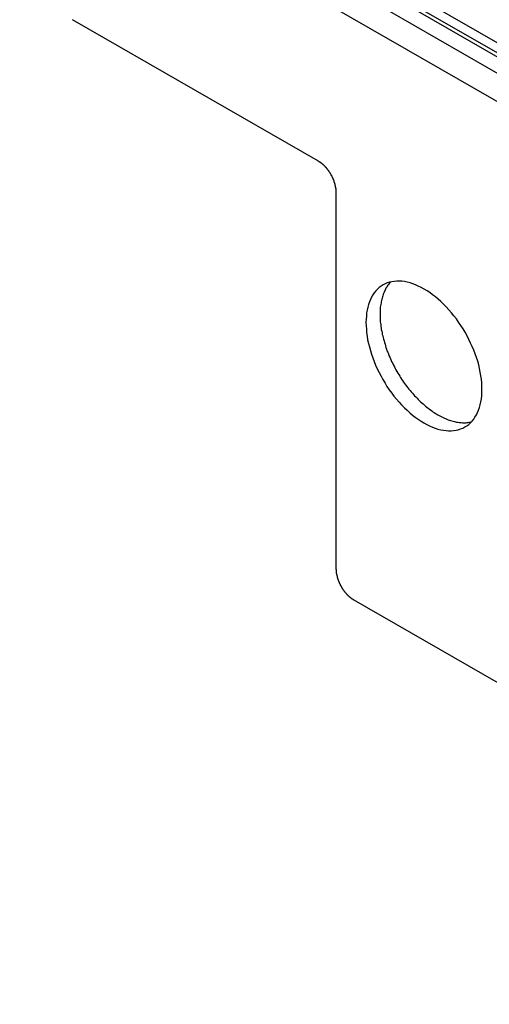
# Model space of a CAD drawing. Extents: x 553 to 1147, y -554 to 286.
# Tile 11 of 49: x 1017 to 1036, y -219 to -179. Entities that reach past the tile are written whole.
import ezdxf

# ---------------------------------------------------------------- set-up
doc = ezdxf.new("R2010")
doc.units = 0
doc.header["$LTSCALE"] = 2
doc.layers.add('ETROIT_VISIBLE__ISO_', color=7, linetype='CONTINUOUS')
doc.layers.add('VISIBLE__ISO_', color=7, linetype='CONTINUOUS')

msp = doc.modelspace()

# ---------------------------------------------------------------- linework, layer by layer
at = {"layer": 'ETROIT_VISIBLE__ISO_'}
msp.add_line((1058.471, -193.496), (1018.731, -170.611), dxfattribs=at)
at = {"layer": 'VISIBLE__ISO_'}
for p, q in [((1057.339, -193.657), (1017.034, -170.447)), ((1057.905, -193.331), (1018.166, -170.447)), ((1059.07, -193.437), (1019.33, -170.553)), ((1017.034, -171.591), (1057.339, -194.801)), ((1029.055, -185.06), (1019.156, -179.359)), ((1029.762, -201.491), (1029.762, -186.285)), ((1058.754, -219.004), (1030.469, -202.716))]:
    msp.add_line(p, q, dxfattribs=at)
for points in [[(1029.76, -186.285, 0), (1029.76, -186.275, 0), (1029.76, -186.265, 0), (1029.76, -186.255, 0), (1029.76, -186.244, 0), (1029.76, -186.234, 0), (1029.76, -186.224, 0), (1029.76, -186.213, 0), (1029.76, -186.203, 0), (1029.76, -186.192, 0), (1029.76, -186.182, 0), (1029.76, -186.171, 0), (1029.75, -186.161, 0), (1029.75, -186.15, 0), (1029.75, -186.139, 0), (1029.75, -186.128, 0), (1029.75, -186.118, 0), (1029.75, -186.107, 0), (1029.74, -186.096, 0), (1029.74, -186.085, 0), (1029.74, -186.074, 0), (1029.74, -186.063, 0), (1029.74, -186.052, 0), (1029.73, -186.041, 0), (1029.73, -186.03, 0), (1029.73, -186.019, 0), (1029.73, -186.008, 0), (1029.72, -185.997, 0), (1029.72, -185.986, 0), (1029.72, -185.975, 0), (1029.71, -185.963, 0), (1029.71, -185.952, 0), (1029.71, -185.941, 0), (1029.7, -185.93, 0), (1029.7, -185.919, 0), (1029.7, -185.908, 0), (1029.69, -185.896, 0), (1029.69, -185.885, 0), (1029.69, -185.874, 0), (1029.68, -185.863, 0), (1029.68, -185.852, 0), (1029.67, -185.84, 0), (1029.67, -185.829, 0), (1029.67, -185.818, 0), (1029.66, -185.807, 0), (1029.66, -185.796, 0), (1029.65, -185.784, 0), (1029.65, -185.773, 0), (1029.64, -185.762, 0), (1029.64, -185.751, 0), (1029.63, -185.74, 0), (1029.63, -185.729, 0), (1029.62, -185.718, 0), (1029.62, -185.707, 0), (1029.61, -185.696, 0), (1029.61, -185.685, 0), (1029.6, -185.674, 0), (1029.6, -185.663, 0), (1029.59, -185.652, 0), (1029.58, -185.641, 0), (1029.58, -185.63, 0), (1029.57, -185.62, 0), (1029.57, -185.609, 0), (1029.56, -185.598, 0), (1029.56, -185.588, 0), (1029.55, -185.577, 0), (1029.54, -185.566, 0), (1029.54, -185.556, 0), (1029.53, -185.545, 0), (1029.52, -185.535, 0), (1029.52, -185.525, 0), (1029.51, -185.514, 0), (1029.5, -185.504, 0), (1029.5, -185.494, 0), (1029.49, -185.484, 0), (1029.48, -185.474, 0), (1029.48, -185.464, 0), (1029.47, -185.454, 0), (1029.46, -185.444, 0), (1029.46, -185.434, 0), (1029.45, -185.424, 0), (1029.44, -185.415, 0), (1029.43, -185.405, 0), (1029.43, -185.395, 0), (1029.42, -185.386, 0), (1029.41, -185.376, 0), (1029.4, -185.367, 0), (1029.4, -185.358, 0), (1029.39, -185.349, 0), (1029.38, -185.34, 0), (1029.37, -185.331, 0), (1029.37, -185.322, 0), (1029.36, -185.313, 0), (1029.35, -185.304, 0), (1029.34, -185.295, 0), (1029.33, -185.287, 0), (1029.33, -185.278, 0), (1029.32, -185.27, 0), (1029.31, -185.262, 0), (1029.3, -185.253, 0), (1029.29, -185.245, 0), (1029.29, -185.237, 0), (1029.28, -185.229, 0), (1029.27, -185.221, 0), (1029.26, -185.214, 0), (1029.25, -185.206, 0), (1029.24, -185.198, 0), (1029.24, -185.191, 0), (1029.23, -185.184, 0), (1029.22, -185.176, 0), (1029.21, -185.169, 0), (1029.2, -185.162, 0), (1029.19, -185.155, 0), (1029.18, -185.149, 0), (1029.18, -185.142, 0), (1029.17, -185.135, 0), (1029.16, -185.129, 0), (1029.15, -185.122, 0), (1029.14, -185.116, 0), (1029.13, -185.11, 0), (1029.12, -185.104, 0), (1029.12, -185.098, 0), (1029.11, -185.092, 0), (1029.1, -185.087, 0), (1029.09, -185.081, 0), (1029.08, -185.076, 0), (1029.07, -185.07, 0), (1029.06, -185.065, 0), (1029.06, -185.06, 0)], [(1031.65, -190.039, 0), (1031.57, -190.09, 0), (1031.5, -190.147, 0), (1031.43, -190.21, 0), (1031.36, -190.28, 0), (1031.3, -190.357, 0), (1031.24, -190.439, 0), (1031.19, -190.527, 0), (1031.14, -190.621, 0), (1031.1, -190.721, 0), (1031.07, -190.826, 0), (1031.04, -190.936, 0), (1031.01, -191.05, 0), (1030.99, -191.169, 0), (1030.98, -191.293, 0), (1030.97, -191.42, 0), (1030.96, -191.55, 0), (1030.97, -191.684, 0), (1030.98, -191.821, 0), (1030.99, -191.96, 0), (1031.01, -192.102, 0), (1031.03, -192.246, 0), (1031.06, -192.391, 0), (1031.1, -192.537, 0), (1031.14, -192.684, 0), (1031.19, -192.832, 0), (1031.24, -192.98, 0), (1031.29, -193.128, 0), (1031.35, -193.275, 0), (1031.42, -193.421, 0), (1031.49, -193.566, 0), (1031.57, -193.71, 0), (1031.64, -193.851, 0), (1031.73, -193.99, 0), (1031.81, -194.127, 0), (1031.9, -194.261, 0), (1032, -194.391, 0), (1032.09, -194.518, 0), (1032.19, -194.64, 0), (1032.3, -194.759, 0), (1032.4, -194.873, 0), (1032.51, -194.983, 0), (1032.62, -195.087, 0), (1032.73, -195.186, 0), (1032.84, -195.28, 0), (1032.95, -195.367, 0), (1033.06, -195.449, 0), (1033.18, -195.525, 0), (1033.29, -195.595, 0), (1033.41, -195.657, 0), (1033.52, -195.714, 0), (1033.64, -195.763, 0), (1033.75, -195.806, 0), (1033.86, -195.842, 0), (1033.97, -195.87, 0), (1034.08, -195.891, 0), (1034.19, -195.906, 0), (1034.29, -195.912, 0), (1034.39, -195.912, 0), (1034.49, -195.905, 0), (1034.59, -195.89, 0), (1034.68, -195.868, 0), (1034.77, -195.838, 0), (1034.86, -195.802, 0), (1034.94, -195.759, 0), (1035.02, -195.709, 0), (1035.1, -195.652, 0), (1035.17, -195.588, 0), (1035.24, -195.518, 0), (1035.3, -195.442, 0), (1035.35, -195.359, 0), (1035.41, -195.271, 0), (1035.45, -195.177, 0), (1035.49, -195.077, 0), (1035.53, -194.972, 0), (1035.56, -194.863, 0), (1035.59, -194.748, 0), (1035.61, -194.629, 0), (1035.62, -194.506, 0), (1035.63, -194.379, 0), (1035.63, -194.248, 0), (1035.63, -194.114, 0), (1035.62, -193.977, 0), (1035.61, -193.838, 0), (1035.59, -193.696, 0), (1035.56, -193.553, 0), (1035.53, -193.408, 0), (1035.5, -193.261, 0), (1035.46, -193.114, 0), (1035.41, -192.966, 0), (1035.36, -192.818, 0), (1035.3, -192.671, 0), (1035.24, -192.523, 0), (1035.17, -192.377, 0), (1035.1, -192.232, 0), (1035.03, -192.089, 0), (1034.95, -191.947, 0), (1034.87, -191.808, 0), (1034.78, -191.671, 0), (1034.69, -191.538, 0), (1034.6, -191.408, 0), (1034.5, -191.281, 0), (1034.4, -191.158, 0), (1034.3, -191.039, 0), (1034.19, -190.925, 0), (1034.09, -190.816, 0), (1033.98, -190.712, 0), (1033.87, -190.612, 0), (1033.76, -190.519, 0), (1033.64, -190.431, 0), (1033.53, -190.349, 0), (1033.42, -190.273, 0), (1033.3, -190.204, 0), (1033.19, -190.141, 0), (1033.07, -190.085, 0), (1032.96, -190.035, 0), (1032.85, -189.993, 0), (1032.74, -189.957, 0), (1032.62, -189.928, 0), (1032.52, -189.907, 0), (1032.41, -189.893, 0), (1032.3, -189.886, 0), (1032.2, -189.886, 0), (1032.1, -189.894, 0), (1032.01, -189.909, 0), (1031.91, -189.931, 0), (1031.82, -189.96, 0), (1031.73, -189.996, 0), (1031.65, -190.039, 0)], [(1031.96, -189.919, 0), (1031.93, -189.951, 0), (1031.9, -189.984, 0), (1031.87, -190.018, 0), (1031.85, -190.054, 0), (1031.82, -190.09, 0), (1031.8, -190.128, 0), (1031.77, -190.167, 0), (1031.75, -190.208, 0), (1031.73, -190.249, 0), (1031.71, -190.291, 0), (1031.69, -190.335, 0), (1031.67, -190.38, 0), (1031.66, -190.425, 0), (1031.64, -190.472, 0), (1031.63, -190.52, 0), (1031.61, -190.568, 0), (1031.6, -190.618, 0), (1031.59, -190.669, 0), (1031.58, -190.72, 0), (1031.57, -190.773, 0), (1031.56, -190.826, 0), (1031.55, -190.88, 0), (1031.54, -190.935, 0), (1031.54, -190.991, 0), (1031.54, -191.047, 0), (1031.53, -191.104, 0), (1031.53, -191.162, 0), (1031.53, -191.221, 0), (1031.53, -191.28, 0), (1031.53, -191.34, 0), (1031.53, -191.4, 0), (1031.54, -191.461, 0), (1031.54, -191.522, 0), (1031.55, -191.584, 0), (1031.56, -191.647, 0), (1031.56, -191.71, 0), (1031.57, -191.773, 0), (1031.58, -191.837, 0), (1031.6, -191.901, 0), (1031.61, -191.965, 0), (1031.62, -192.03, 0), (1031.64, -192.095, 0), (1031.65, -192.16, 0), (1031.67, -192.225, 0), (1031.69, -192.291, 0), (1031.71, -192.356, 0), (1031.73, -192.422, 0), (1031.75, -192.488, 0), (1031.77, -192.554, 0), (1031.79, -192.62, 0), (1031.81, -192.686, 0), (1031.84, -192.751, 0), (1031.87, -192.817, 0), (1031.89, -192.883, 0), (1031.92, -192.948, 0), (1031.95, -193.013, 0), (1031.98, -193.079, 0), (1032.01, -193.143, 0), (1032.04, -193.208, 0), (1032.07, -193.272, 0), (1032.11, -193.336, 0), (1032.14, -193.4, 0), (1032.17, -193.463, 0), (1032.21, -193.525, 0), (1032.25, -193.588, 0), (1032.28, -193.65, 0), (1032.32, -193.711, 0), (1032.36, -193.772, 0), (1032.4, -193.832, 0), (1032.44, -193.891, 0), (1032.48, -193.95, 0), (1032.52, -194.008, 0), (1032.56, -194.066, 0), (1032.61, -194.123, 0), (1032.65, -194.179, 0), (1032.69, -194.234, 0), (1032.74, -194.289, 0), (1032.78, -194.343, 0), (1032.83, -194.396, 0), (1032.87, -194.448, 0), (1032.92, -194.499, 0), (1032.97, -194.549, 0), (1033.02, -194.598, 0), (1033.06, -194.647, 0), (1033.11, -194.694, 0), (1033.16, -194.74, 0), (1033.21, -194.786, 0), (1033.26, -194.83, 0), (1033.31, -194.873, 0), (1033.36, -194.915, 0), (1033.41, -194.956, 0), (1033.46, -194.996, 0), (1033.51, -195.034, 0), (1033.56, -195.072, 0), (1033.61, -195.108, 0), (1033.66, -195.143, 0), (1033.71, -195.177, 0), (1033.76, -195.209, 0), (1033.81, -195.241, 0), (1033.86, -195.271, 0), (1033.91, -195.299, 0), (1033.96, -195.327, 0), (1034.02, -195.353, 0), (1034.07, -195.378, 0), (1034.12, -195.401, 0), (1034.17, -195.423, 0), (1034.22, -195.444, 0), (1034.27, -195.464, 0), (1034.32, -195.482, 0), (1034.37, -195.498, 0), (1034.42, -195.513, 0), (1034.47, -195.527, 0), (1034.52, -195.54, 0), (1034.57, -195.551, 0), (1034.61, -195.56, 0), (1034.66, -195.568, 0), (1034.71, -195.575, 0), (1034.76, -195.58, 0), (1034.8, -195.584, 0), (1034.85, -195.587, 0), (1034.9, -195.587, 0), (1034.94, -195.587, 0), (1034.99, -195.585, 0), (1035.03, -195.582, 0), (1035.07, -195.577, 0), (1035.12, -195.571, 0), (1035.16, -195.563, 0), (1035.2, -195.554, 0)], [(1029.76, -201.491, 0), (1029.76, -201.501, 0), (1029.76, -201.512, 0), (1029.76, -201.522, 0), (1029.76, -201.532, 0), (1029.76, -201.542, 0), (1029.76, -201.553, 0), (1029.76, -201.563, 0), (1029.77, -201.573, 0), (1029.77, -201.584, 0), (1029.77, -201.594, 0), (1029.77, -201.605, 0), (1029.77, -201.616, 0), (1029.77, -201.626, 0), (1029.77, -201.637, 0), (1029.77, -201.648, 0), (1029.78, -201.659, 0), (1029.78, -201.67, 0), (1029.78, -201.68, 0), (1029.78, -201.691, 0), (1029.78, -201.702, 0), (1029.79, -201.713, 0), (1029.79, -201.724, 0), (1029.79, -201.735, 0), (1029.79, -201.746, 0), (1029.8, -201.757, 0), (1029.8, -201.768, 0), (1029.8, -201.779, 0), (1029.8, -201.791, 0), (1029.81, -201.802, 0), (1029.81, -201.813, 0), (1029.81, -201.824, 0), (1029.82, -201.835, 0), (1029.82, -201.846, 0), (1029.82, -201.858, 0), (1029.83, -201.869, 0), (1029.83, -201.88, 0), (1029.83, -201.891, 0), (1029.84, -201.902, 0), (1029.84, -201.914, 0), (1029.85, -201.925, 0), (1029.85, -201.936, 0), (1029.85, -201.947, 0), (1029.86, -201.958, 0), (1029.86, -201.97, 0), (1029.87, -201.981, 0), (1029.87, -201.992, 0), (1029.88, -202.003, 0), (1029.88, -202.014, 0), (1029.89, -202.025, 0), (1029.89, -202.036, 0), (1029.9, -202.047, 0), (1029.9, -202.058, 0), (1029.91, -202.07, 0), (1029.91, -202.081, 0), (1029.92, -202.091, 0), (1029.92, -202.102, 0), (1029.93, -202.113, 0), (1029.93, -202.124, 0), (1029.94, -202.135, 0), (1029.95, -202.146, 0), (1029.95, -202.157, 0), (1029.96, -202.167, 0), (1029.96, -202.178, 0), (1029.97, -202.189, 0), (1029.98, -202.199, 0), (1029.98, -202.21, 0), (1029.99, -202.22, 0), (1029.99, -202.231, 0), (1030, -202.241, 0), (1030.01, -202.252, 0), (1030.01, -202.262, 0), (1030.02, -202.272, 0), (1030.03, -202.282, 0), (1030.03, -202.293, 0), (1030.04, -202.303, 0), (1030.05, -202.313, 0), (1030.06, -202.323, 0), (1030.06, -202.332, 0), (1030.07, -202.342, 0), (1030.08, -202.352, 0), (1030.08, -202.362, 0), (1030.09, -202.371, 0), (1030.1, -202.381, 0), (1030.11, -202.39, 0), (1030.11, -202.4, 0), (1030.12, -202.409, 0), (1030.13, -202.418, 0), (1030.14, -202.428, 0), (1030.14, -202.437, 0), (1030.15, -202.446, 0), (1030.16, -202.455, 0), (1030.17, -202.464, 0), (1030.17, -202.472, 0), (1030.18, -202.481, 0), (1030.19, -202.49, 0), (1030.2, -202.498, 0), (1030.21, -202.506, 0), (1030.21, -202.515, 0), (1030.22, -202.523, 0), (1030.23, -202.531, 0), (1030.24, -202.539, 0), (1030.25, -202.547, 0), (1030.26, -202.555, 0), (1030.26, -202.563, 0), (1030.27, -202.57, 0), (1030.28, -202.578, 0), (1030.29, -202.585, 0), (1030.3, -202.593, 0), (1030.31, -202.6, 0), (1030.31, -202.607, 0), (1030.32, -202.614, 0), (1030.33, -202.621, 0), (1030.34, -202.628, 0), (1030.35, -202.634, 0), (1030.36, -202.641, 0), (1030.37, -202.648, 0), (1030.37, -202.654, 0), (1030.38, -202.66, 0), (1030.39, -202.666, 0), (1030.4, -202.672, 0), (1030.41, -202.678, 0), (1030.42, -202.684, 0), (1030.43, -202.69, 0), (1030.43, -202.695, 0), (1030.44, -202.701, 0), (1030.45, -202.706, 0), (1030.46, -202.711, 0), (1030.47, -202.716, 0)]]:
    msp.add_polyline3d(points, dxfattribs=at)

doc.saveas('drawing.dxf')
